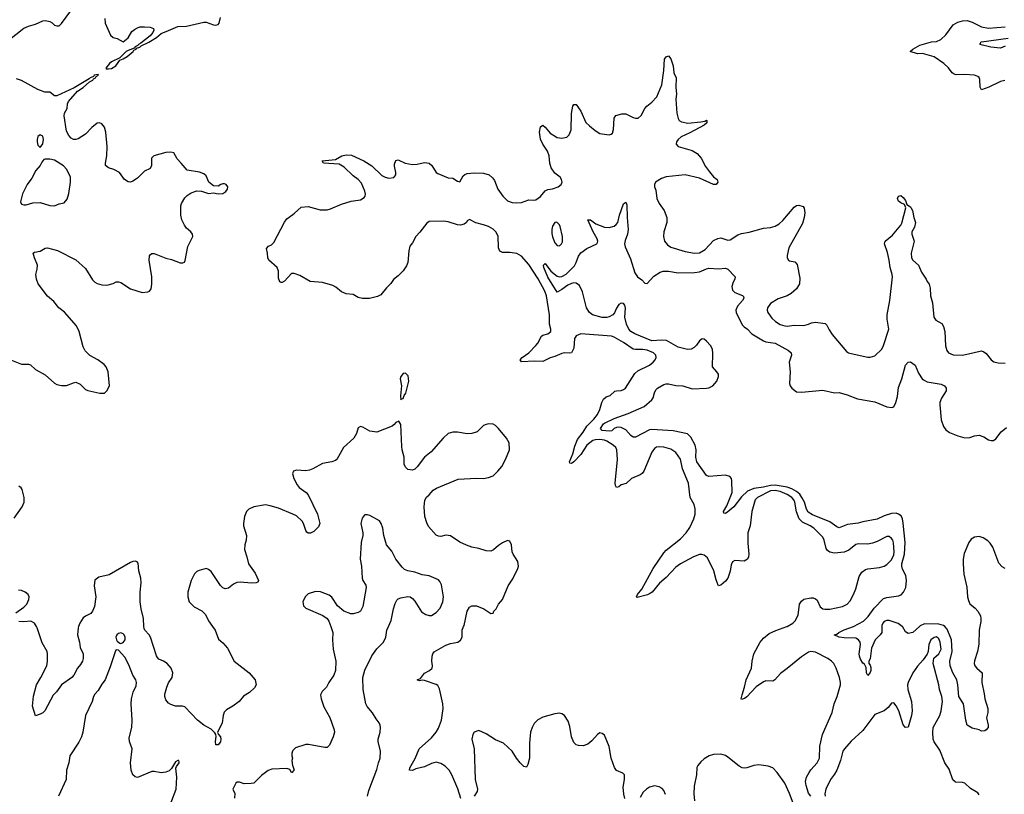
# Model space of a CAD drawing. Header units: inches. Extents: x 2293880 to 2522759, y 823965 to 1006879.
# Tile 168 of 256: x 2327696 to 2336002, y 978586 to 985119. Entities that reach past the tile are written whole.
import ezdxf

# ---------------------------------------------------------------- set-up
doc = ezdxf.new("R2010")
doc.units = ezdxf.units.IN
doc.header["$MEASUREMENT"] = 0
for name, color, linetype in [('C3927', 7, 'Continuous'), ('C3928', 7, 'Continuous'), ('C3937', 7, 'Continuous'), ('C3938', 7, 'Continuous')]:
    doc.layers.add(name, color=color, linetype=linetype)

msp = doc.modelspace()

# ---------------------------------------------------------------- linework, layer by layer
at = {"layer": 'C3927', "color": 5}
for points, elevation in [([(2328192.3, 980000), (2328189.3, 979990.7), (2328182.4, 979930), (2328201.5, 979870), (2328205.2, 979825.2), (2328232.6, 979770), (2328231.3, 979731.3), (2328225.6, 979710), (2328210, 979681.1), (2328183.6, 979650), (2328151.8, 979590), (2328136.5, 979570), (2328050, 979509.7), (2328005.2, 979450), (2327978.3, 979421.7), (2327908.8, 979291.2), (2327890, 979272.3), (2327870, 979260.9), (2327830, 979248), (2327804, 979330), (2327813.1, 979413.1), (2327837.4, 979510), (2327874.8, 979570), (2327923.7, 979670), (2327931.4, 979708.6), (2327930.7, 979770), (2327927.7, 979790), (2327884.3, 979864.3), (2327842.2, 979990), (2327836.6, 980000)], 320), ([(2329323.2, 980000), (2329344.2, 979970), (2329374, 979894), (2329410, 979863.8), (2329450, 979819.3), (2329505.5, 979710), (2329630.8, 979610), (2329681, 979550), (2329691, 979510), (2329675.9, 979484.1), (2329634.2, 979445.8), (2329585.2, 979414.8), (2329546.8, 979370), (2329494, 979330), (2329440.9, 979299.1), (2329421.8, 979278.2), (2329411.7, 979250), (2329405.2, 979190), (2329366, 979106), (2329372.7, 979090), (2329390, 979070.5), (2329393.4, 979050), (2329390, 979029.4), (2329370, 979003.7), (2329350, 979004), (2329346.9, 979030), (2329353.2, 979073.2), (2329349.6, 979090), (2329343.3, 979103.3), (2329310, 979136.2), (2329249.3, 979170), (2329196, 979210), (2329090, 979324), (2329070, 979329.2), (2329010, 979328.7), (2328970, 979342), (2328950, 979355.3), (2328930, 979382), (2328920.7, 979410), (2328921.6, 979430), (2328935.8, 979490), (2328950, 979524.9), (2328982.6, 979570), (2328988.3, 979610), (2328972.4, 979650), (2328939.7, 979690), (2328910, 979709.7), (2328870, 979726.9), (2328859, 979739), (2328850, 979755.1), (2328798.8, 979910), (2328787.4, 979930), (2328750.8, 979970), (2328744.7, 979984.7), (2328743.9, 980000)], 320), ([(2328942.6, 978437.4), (2329015.3, 978630), (2329022, 978730), (2329013.6, 978806.4), (2329019, 978821), (2329042, 978850), (2329040.4, 978860.4), (2329038, 978870), (2329030, 978872), (2329010, 978859), (2328976.3, 978803.7), (2328956.1, 978783.9), (2328930, 978772), (2328890, 978767.6), (2328830, 978778), (2328810, 978776.8), (2328690, 978727.8), (2328670, 978732.3), (2328649.7, 978749.7), (2328635.6, 978790), (2328629.7, 978850), (2328643.5, 978970), (2328622.5, 979030), (2328618.8, 979061.2), (2328641.4, 979150), (2328643.5, 979210), (2328636.4, 979350), (2328640.4, 979390), (2328653.9, 979446.1), (2328678.8, 979501.2), (2328682.4, 979530), (2328675.6, 979550), (2328649.6, 979590), (2328617.7, 979677.7), (2328583.3, 979743.3), (2328530, 979802), (2328510, 979804), (2328503.4, 979796.6), (2328459.6, 979660.4), (2328417.3, 979550), (2328390, 979516), (2328358.8, 979461.2), (2328328.4, 979430), (2328318.4, 979410), (2328308.4, 979370), (2328250.3, 979249.7), (2328228.3, 979110), (2328217.6, 979070), (2328194.9, 979025.1), (2328117.6, 978910), (2328110.3, 978850), (2328091.8, 978790), (2328088.9, 978710), (2328024.4, 978570)], 340), ([(2330000, 978954.3), (2329996, 978950), (2329991, 978930), (2329991.3, 978910), (2329998, 978890), (2329991.3, 978870), (2329998, 978830), (2330000, 978824)], 340), ([(2330000, 978776.9), (2329994, 978770), (2329989.3, 978769.3), (2329974.6, 978794.6), (2329950, 978804), (2329821.6, 978798.4), (2329792.7, 978787.3), (2329735.9, 978744.1), (2329670, 978681.2), (2329650, 978676), (2329590, 978673.2), (2329550, 978688.7), (2329530, 978688.7), (2329519.8, 978680.2), (2329494, 978630), (2329512, 978592), (2329507.1, 978552.9)], 340)]:
    msp.add_lwpolyline(points, dxfattribs=dict(at, elevation=elevation))
at = {"layer": 'C3927', "color": 5, "elevation": 340}
msp.add_lwpolyline([(2328550, 979946.6), (2328530, 979942.7), (2328515.6, 979930), (2328507.9, 979910), (2328511.8, 979890), (2328518.3, 979878.3), (2328541.3, 979861.3), (2328550, 979858), (2328570, 979865.5), (2328584.8, 979890), (2328585, 979910), (2328577.8, 979930), (2328570, 979939.2)], close=True, dxfattribs=at)
at = {"layer": 'C3928', "color": 5}
for points, elevation in [([(2327541.8, 984898.2), (2327730, 985047.2), (2327770, 985065.7), (2327830, 985081.6), (2327890, 985110.5), (2327912.8, 985112.8), (2327950, 985104.9), (2327970, 985093.4), (2327990, 985074), (2328010, 985066.8), (2328030, 985066.8), (2328050, 985086), (2328127.2, 985192.8)], 320), ([(2328414, 985130), (2328416, 985090), (2328462, 984990), (2328484.9, 984970), (2328519.2, 984959.2), (2328570, 984932.7), (2328610, 984966.3), (2328641.7, 985018.3), (2328663.2, 985036.8), (2328690, 985050.8), (2328710, 985058.4), (2328750, 985060.1), (2328796.9, 985056.9), (2328823.7, 985043.7), (2328828.2, 985030), (2328818.6, 985010), (2328797, 984983), (2328718.9, 984921.1), (2328698.5, 984910), (2328696.5, 984903.5), (2328669.2, 984890), (2328660.6, 984879.4), (2328610, 984860.2), (2328595.2, 984850), (2328541.7, 984798.3), (2328470, 984764.2), (2328452.9, 984750), (2328421.3, 984710), (2328425.2, 984705.2), (2328443.7, 984703.7), (2328470, 984706.9), (2328507.3, 984730), (2328541.9, 984778.1), (2328570, 984789.4), (2328602.4, 984810), (2328651.9, 984850), (2328658.2, 984861.8), (2328678.5, 984870), (2328681.8, 984878.2), (2328710, 984888.7), (2328720.4, 984899.6), (2328784.6, 984930), (2328848.9, 984970), (2328890, 985002.1), (2328950, 985028.7), (2329030, 985061.1), (2329103.8, 985063.8), (2329250, 985099.3), (2329270, 985098.4), (2329330, 985074.4), (2329350, 985073), (2329370, 985078.8), (2329379.3, 985090), (2329390, 985138)], 320), ([(2327612.9, 982252.9), (2327710, 982212.4), (2327770, 982212.4), (2327788.1, 982208.1), (2327830.4, 982170), (2327910, 982123.1), (2327990, 982052.2), (2328010, 982043.1), (2328050, 982033.1), (2328090, 982032.9), (2328150, 982057.7), (2328170, 982060.9), (2328204.7, 982044.7), (2328250, 981999.5), (2328270, 981990.3), (2328372.1, 981967.9), (2328411.8, 981968.2), (2328432.1, 981987.9), (2328452.3, 982030), (2328440.9, 982150), (2328426.6, 982190), (2328409.3, 982210), (2328354.5, 982250), (2328288, 982288), (2328247.3, 982327.3), (2328230, 982359.3), (2328197.2, 982490), (2328176.2, 982536.2), (2328072.8, 982652.8), (2328026.4, 982690), (2327982.6, 982742.6), (2327930, 982787.6), (2327851.8, 982890), (2327838.4, 982930), (2327832.7, 982970), (2327844.1, 983015.9), (2327847, 983050), (2327821, 983110), (2327810, 983151.3), (2327821.2, 983158.8), (2327870, 983168), (2327910, 983193), (2327930, 983194.9), (2328013.8, 983173.8), (2328170, 983093), (2328250, 983021.6), (2328310, 982925.5), (2328330, 982906), (2328350, 982894.4), (2328390, 982883.8), (2328430, 982880.5), (2328485.4, 982894.6), (2328510, 982907.3), (2328530, 982907.7), (2328550, 982901.6), (2328630, 982848.8), (2328730, 982818.4), (2328775.6, 982824.4), (2328790, 982830.8), (2328803.7, 982850), (2328811.2, 982888.8), (2328811.9, 982950), (2328787.4, 983090), (2328791.5, 983128.5), (2328800.1, 983139.9), (2328810, 983147.7), (2328830, 983146), (2328930, 983106.7), (2328975.8, 983095.8), (2329050, 983067.3), (2329072.7, 983067.3), (2329085.2, 983074.8), (2329092.3, 983087.7), (2329113, 983207), (2329157.2, 983290), (2329153.2, 983310), (2329140.9, 983330), (2329102, 983362), (2329085.3, 983385.3), (2329065.1, 983430), (2329055.1, 983470), (2329055.1, 983550), (2329060.5, 983570), (2329090, 983617.1), (2329110, 983637.6), (2329142.2, 983657.8), (2329190, 983674.4), (2329230, 983673), (2329290, 983653.4), (2329330, 983658.8), (2329370.9, 983650.9), (2329410, 983654), (2329436, 983670), (2329449.2, 983690), (2329452, 983710), (2329439, 983730), (2329424.9, 983735.1), (2329410, 983736), (2329392, 983730), (2329370, 983714), (2329330, 983717.2), (2329292.7, 983750), (2329270, 983802), (2329250, 983819.3), (2329212.8, 983832.8), (2329109.7, 983849.7), (2329059.5, 983910), (2329024.4, 983944.4), (2328997.5, 983997.5), (2328970, 984002.7), (2328930, 983999.5), (2328826.8, 983970), (2328807.9, 983950), (2328807, 983890), (2328795.4, 983864.6), (2328750, 983840.5), (2328690, 983783.6), (2328650, 983756.2), (2328630, 983749.6), (2328610, 983751.5), (2328580.7, 983770), (2328538, 983830), (2328490, 983856.9), (2328444, 983870), (2328419.5, 983890), (2328418.7, 983910), (2328431.2, 983970), (2328432.6, 984050), (2328423.5, 984170), (2328412.5, 984212.5), (2328390, 984241.2), (2328370, 984249.2), (2328350, 984245.2), (2328304, 984210), (2328250, 984152.3), (2328190, 984115.1), (2328170, 984107.6), (2328150, 984109.6), (2328130, 984120.7), (2328110, 984142), (2328090, 984179), (2328070.9, 984309.1), (2328074.8, 984330), (2328096, 984370), (2328100.5, 984410), (2328108.5, 984430), (2328184, 984516), (2328230, 984548), (2328284.2, 984595.8), (2328311.7, 984610), (2328319.4, 984620.6), (2328336.3, 984630), (2328341.1, 984638.9), (2328361.2, 984650), (2328358.1, 984658.1), (2328324.2, 984650), (2328318.6, 984641.4), (2328291.5, 984630), (2328280.9, 984619.1), (2328156, 984544), (2328010, 984475.7), (2327990, 984476.8), (2327950, 984507.4), (2327908, 984508), (2327850, 984529.8), (2327710, 984606.5), (2327670, 984619.4)], 320), ([(2330000, 982977.6), (2329990, 982977.2), (2329930, 982912.7), (2329910, 982901.2), (2329902, 982902), (2329890, 982908), (2329878.4, 982938.4), (2329878, 982998), (2329867.7, 983027.7), (2329798, 983090), (2329789.4, 983110), (2329787, 983150), (2329778, 983190), (2329794, 983210), (2329819.8, 983220.2), (2329840.7, 983239.3), (2329930, 983410.5), (2329950, 983440.5), (2330000, 983477)], 280), ([(2330000, 981296.4), (2329997.3, 981290), (2330000, 981279.3)], 320), ([(2327650, 980914), (2327718, 981010), (2327732.4, 981050), (2327733.7, 981090), (2327716.4, 981156.4), (2327709.4, 981170), (2327690, 981185.1)], 320), ([(2330000, 980947.5), (2329878, 980998), (2329810, 981018.8), (2329770, 981026.3), (2329670.2, 981009.8), (2329629.3, 980990.7), (2329610.4, 980970), (2329593.7, 980930), (2329583.1, 980870), (2329584.9, 980850), (2329609.1, 980770), (2329606.7, 980730), (2329595.2, 980690), (2329591.6, 980650), (2329613.1, 980590), (2329627.2, 980530), (2329681.6, 980450), (2329711.3, 980390), (2329704.7, 980375.3), (2329690.7, 980369.3), (2329652.1, 980367.9), (2329554.9, 980374.9), (2329527.7, 980372.3), (2329500.5, 980359.5), (2329456.1, 980323.9), (2329430, 980319.6), (2329410, 980328), (2329390, 980347.8), (2329310, 980464.7), (2329290, 980483), (2329268.8, 980491.2), (2329210, 980474.3), (2329190, 980464.7), (2329170, 980445.6), (2329141.5, 980390), (2329115.6, 980290), (2329114.6, 980250), (2329125.3, 980210), (2329167.7, 980167.7), (2329232, 980132), (2329263.2, 980103.2), (2329290, 980047.7), (2329323.2, 980000)], 320), ([(2328743.9, 980000), (2328740.2, 980070), (2328720.3, 980150), (2328713.1, 980210), (2328710.9, 980290), (2328720.3, 980370), (2328717.4, 980410), (2328701.5, 980470), (2328694.1, 980534.1), (2328687, 980547), (2328670, 980551.8), (2328650, 980549.6), (2328630, 980540.5), (2328450, 980437.4), (2328363.7, 980416.3), (2328328.5, 980391.5), (2328325.5, 980345.5), (2328338, 980250), (2328328, 980170), (2328310.4, 980130), (2328296.3, 980110), (2328250, 980089.6), (2328230, 980074), (2328202, 980030), (2328192.3, 980000)], 320), ([(2327664.4, 980115.6), (2327730, 980163.7), (2327755.6, 980190), (2327772.3, 980230), (2327775.1, 980250), (2327766.6, 980270), (2327741.2, 980290), (2327710, 980303.6), (2327686.5, 980306.5)], 320), ([(2327836.6, 980000), (2327819.8, 980030), (2327790, 980045.5), (2327730, 980040.9), (2327690, 980043.9)], 320)]:
    msp.add_lwpolyline(points, dxfattribs=dict(at, elevation=elevation))
at = {"layer": 'C3928', "color": 5, "elevation": 340}
for points in [[(2327870, 984149), (2327850, 984132.7), (2327842, 984110), (2327842, 984090), (2327850, 984062), (2327870, 984042), (2327890, 984072), (2327896.2, 984110), (2327890, 984138)], [(2327910, 983944), (2327899.6, 983940.4), (2327882, 983918), (2327867.3, 983890), (2327833.3, 983846.7), (2327797.2, 983782.8), (2327759.3, 983730), (2327719.1, 983650), (2327702, 983582), (2327710, 983562), (2327730, 983558), (2327750, 983558.8), (2327806.3, 983573.7), (2327870, 983578), (2327950, 983550.6), (2327990, 983548), (2328030, 983564.7), (2328070, 983574.8), (2328095.6, 983604.4), (2328110, 983652), (2328125.4, 983750), (2328125.1, 983790), (2328094.4, 983854.4), (2328065.7, 983885.7), (2327990, 983933.6), (2327950, 983943.7)]]:
    msp.add_lwpolyline(points, close=True, dxfattribs=at)
at = {"layer": 'C3937', "color": 5}
for points, elevation in [([(2330321.1, 980000), (2330338.8, 979950), (2330335.5, 979890), (2330340.7, 979810), (2330364, 979710), (2330361, 979630), (2330346, 979590), (2330302.8, 979530), (2330284, 979490), (2330247.6, 979452.4), (2330234.6, 979425.4), (2330238.4, 979390), (2330263, 979323), (2330312.8, 979232.8), (2330348.8, 979130), (2330350.3, 979110), (2330340.3, 979070), (2330310, 978999), (2330290, 978979.3), (2330270, 978979.5), (2330133.2, 979006.8), (2330110, 979007), (2330022, 978978), (2330000, 978954.3)], 340), ([(2330629.1, 978570.9), (2330641, 978619), (2330710, 978794), (2330722.3, 978850), (2330736.4, 978890), (2330738.3, 978950), (2330720.4, 979030), (2330721, 979050), (2330736.3, 979110), (2330739.6, 979150), (2330738, 979170), (2330729.3, 979190), (2330702.6, 979222.6), (2330672.3, 979272.3), (2330627.6, 979327.6), (2330615.8, 979350), (2330594.3, 979470), (2330590.9, 979570), (2330607.3, 979632.7), (2330667.3, 979752.7), (2330708.4, 979811.6), (2330763.7, 979870), (2330783.7, 979910), (2330792.7, 979970), (2330806.5, 980000)], 340), ([(2331417, 978550), (2331391.5, 978631.5), (2331341.6, 978750), (2331318.7, 978790), (2331284.4, 978824.4), (2331250, 978846), (2331210, 978855.8), (2331170, 978846.6), (2331110, 978818.9), (2331038, 978802), (2331010, 978787.6), (2330984, 978790), (2330987, 978810), (2331031.3, 978888.7), (2331065.1, 978970), (2331170, 979063.1), (2331210.5, 979109.5), (2331230, 979142.4), (2331254, 979210), (2331267.8, 979310), (2331266.6, 979350), (2331236.2, 979476.2), (2331223, 979503), (2331210, 979513.3), (2331110, 979546.6), (2331090, 979549.2), (2331070, 979544), (2331049, 979550), (2331076.4, 979563.6), (2331111.7, 979608.3), (2331153.2, 979630), (2331175.1, 979650), (2331179.5, 979670), (2331172, 979710), (2331176.2, 979750), (2331180.9, 979770), (2331191.5, 979788.5), (2331290, 979843.1), (2331330, 979858), (2331391.3, 979868.7), (2331414.1, 979885.9), (2331427.6, 979910), (2331427.3, 979970), (2331440.6, 980000)], 320), ([(2334370, 978570.5), (2334350, 978596.8), (2334330, 978659.7), (2334325.8, 978694.2), (2334333.3, 978730), (2334354.7, 978770), (2334368.9, 978791.1), (2334424.1, 978850), (2334443.8, 978890), (2334446.8, 978993.2), (2334468.6, 979091.4), (2334550, 979276.3), (2334567.7, 979350), (2334592.9, 979410), (2334621.3, 979510), (2334621.3, 979530), (2334611.3, 979570), (2334585.1, 979650), (2334563.5, 979690), (2334544.2, 979710), (2334513.6, 979730), (2334410, 979784.2), (2334370, 979790.9), (2334350, 979784.8), (2334290, 979746), (2334170, 979646), (2334113.9, 979606.1), (2334067.3, 979550), (2334050, 979540.5), (2333990, 979542.4), (2333970, 979534.8), (2333908.9, 979491.1), (2333830, 979406.6), (2333810, 979393.3), (2333785.4, 979385.4), (2333782.7, 979390), (2333790, 979426), (2333811.8, 979490), (2333823.9, 979550), (2333869.6, 979650), (2333875.1, 979710), (2333889.7, 979770), (2333942.3, 979870), (2333970, 979903.7), (2334018.8, 979941.2), (2334073.6, 979966.4), (2334167.8, 980000)], 280), ([(2334968.5, 980000), (2334967.6, 979950), (2334955.3, 979930), (2334913.1, 979890), (2334882, 979818), (2334870, 979728.7), (2334858.8, 979710), (2334858.8, 979690), (2334870, 979676), (2334875.4, 979655.4), (2334876, 979630), (2334870, 979613.2), (2334850, 979589.2), (2334840.9, 979610), (2334835.5, 979655.5), (2334822.7, 979682.7), (2334810, 979693.2), (2334790, 979726), (2334781.1, 979750), (2334779.1, 979770), (2334789.8, 979850), (2334785.1, 979870), (2334771.2, 979890), (2334750, 979901.4), (2334650, 979904.4), (2334608.7, 979910), (2334566, 979930), (2334590, 979937.3), (2334605.2, 979950), (2334650, 979972.1), (2334729.4, 980000)], 260), ([(2335285.6, 980000), (2335230, 979949.6), (2335190, 979942), (2335170, 979957.2), (2335142.2, 980000)], 260), ([(2335795, 980000), (2335789.1, 979970), (2335787.2, 979852.8), (2335776.9, 979790), (2335750.4, 979710.4), (2335748.8, 979690), (2335754.9, 979670), (2335769.1, 979649.1), (2335814, 979610), (2335813.7, 979530), (2335833.5, 979433.5), (2335837.4, 979390), (2335863, 979310), (2335863.5, 979276.5), (2335851, 979230), (2335866.8, 979170), (2335866, 979150), (2335850, 979128.7), (2335838, 979122), (2335810, 979119), (2335789.1, 979129.1), (2335730, 979142.7), (2335689.7, 979170), (2335676.9, 979210), (2335658, 979350), (2335618.1, 979410), (2335609.3, 979510), (2335601.2, 979550), (2335567, 979610), (2335544.4, 979670), (2335541.3, 979710), (2335562.8, 979790), (2335555.6, 979890), (2335519.5, 979979.5), (2335500.4, 980000)], 260), ([(2335790, 978580.7), (2335778.1, 978598.1), (2335716.1, 978636.1), (2335670, 978679), (2335650, 978685.4), (2335590, 978688.2), (2335568, 978708), (2335536.9, 978796.9), (2335500.3, 978850), (2335457.3, 978957.3), (2335410, 979027.6), (2335402, 979050), (2335398.7, 979110), (2335402.7, 979150), (2335458.8, 979250), (2335469.1, 979290), (2335480.2, 979370), (2335476.2, 979410), (2335455.4, 979470), (2335448.9, 979510), (2335402, 979690), (2335406.7, 979733.3), (2335450.4, 979769.5), (2335468.2, 979810), (2335462, 979870), (2335450, 979897.7), (2335430, 979912.7), (2335410, 979909.8), (2335383.1, 979890), (2335366.3, 979850), (2335359.5, 979790), (2335351.8, 979768.2), (2335318.6, 979721.4), (2335270, 979667.8), (2335230, 979611.1), (2335190.8, 979530), (2335186.6, 979510), (2335189, 979469), (2335219.3, 979370), (2335225.5, 979290), (2335219, 979250), (2335190, 979153.2), (2335170, 979149.3), (2335150, 979172.7), (2335112.3, 979290), (2335090, 979332), (2335070, 979357.2), (2335050, 979354), (2335022.5, 979317.5), (2334990, 979289.6), (2334910, 979257.6), (2334810, 979123.6), (2334710, 979034), (2334652.7, 978970), (2334640.2, 978950), (2334619.3, 978870), (2334590, 978789.6), (2334570, 978755.1), (2334534.7, 978710), (2334496.2, 978630), (2334489.1, 978590), (2334490.2, 978570)], 280), ([(2332799.8, 978550), (2332792.3, 978587.7), (2332786.7, 978646.7), (2332798.3, 978710), (2332797, 978750), (2332783.6, 978763.6), (2332730, 978787), (2332712.7, 978812.7), (2332684.8, 978890), (2332668, 978990), (2332630, 979084), (2332610, 979099), (2332590, 979104), (2332570, 979089.3), (2332523, 979037), (2332490, 979007.8), (2332450, 978995.1), (2332410, 978996.9), (2332390, 979004.2), (2332370, 979022), (2332350, 979069.2), (2332337.8, 979157.8), (2332322.8, 979202.8), (2332292.8, 979250), (2332270, 979264.4), (2332250, 979269.7), (2332210, 979264.2), (2332110, 979235.8), (2332067.1, 979212.9), (2332036.3, 979183.7), (2332018.3, 979150), (2332006, 979110), (2331996.4, 979016.4), (2331997.3, 978890), (2331984, 978836), (2331970, 978815.3), (2331950, 978821.2), (2331917.2, 978850), (2331886, 978890), (2331849.6, 978949.6), (2331778, 979018), (2331710, 979045.1), (2331630, 979097), (2331570, 979123.7), (2331530, 979109.2), (2331518, 979090), (2331510.4, 979050), (2331529.1, 978969.1), (2331537.4, 978710), (2331559.1, 978630), (2331554.8, 978610), (2331529.1, 978570.9)], 320), ([(2334221.4, 978510), (2334190, 978593.5), (2334150, 978679.7), (2334086, 978770), (2334050, 978807.8), (2334010, 978823), (2333930, 978835.1), (2333890, 978829.7), (2333830.2, 978809.8), (2333810, 978806.6), (2333790, 978809.8), (2333764.2, 978824.2), (2333670, 978900.4), (2333650, 978911.9), (2333610, 978924.1), (2333550, 978921.2), (2333513.4, 978910), (2333470, 978885.4), (2333440.8, 978859.2), (2333417, 978830), (2333409.2, 978810.8), (2333406.5, 978750), (2333384.8, 978655.2), (2333382, 978590), (2333387.6, 978530)], 320), ([(2330000, 978824), (2330011.3, 978790), (2330000, 978776.9)], 340), ([(2333143.4, 978583.4), (2333130, 978616.9), (2333114.9, 978634.9), (2333090, 978649.7), (2333050, 978656.9), (2333010, 978646.9), (2332982.4, 978630), (2332956.5, 978603.5), (2332930, 978558.9)], 320)]:
    msp.add_lwpolyline(points, dxfattribs=dict(at, elevation=elevation))
at = {"layer": 'C3938', "color": 5}
for points, elevation in [([(2336005.4, 984605.4), (2335970, 984598.5), (2335870.5, 984550), (2335810, 984527.6), (2335799.7, 984550), (2335795.9, 984615.9), (2335790.8, 984630.8), (2335779.8, 984639.8), (2335750, 984650.8), (2335670, 984657.3), (2335595.3, 984655.3), (2335580, 984660), (2335562.9, 984670), (2335530, 984712.3), (2335492.3, 984750), (2335410, 984805.7), (2335312.7, 984832.7), (2335270, 984832.3), (2335208, 984850), (2335231.2, 984870), (2335290, 984904.5), (2335387, 984933), (2335430, 984936.5), (2335467.9, 984952.1), (2335509.3, 984990.7), (2335570, 985075.6), (2335610, 985099.1), (2335650, 985108.9), (2335690, 985111.4), (2335730, 985098.2), (2335810, 985058.5), (2335870, 985046.4), (2336010, 985057.7)], 280), ([(2336010, 984894.8), (2335970, 984879.3), (2335888.1, 984888.1), (2335795.3, 984910), (2335802, 984918), (2335803.6, 984930), (2335810, 984932.7), (2336035.3, 984964.7)], 260), ([(2330000, 983477), (2330013.3, 983486.7), (2330070, 983537.6), (2330130, 983542.3), (2330230, 983514.7), (2330290, 983515.5), (2330317.5, 983522.5), (2330410, 983564), (2330492.1, 983587.9), (2330570, 983600.8), (2330601.4, 983618.6), (2330609.7, 983630), (2330612.6, 983647.4), (2330607.3, 983672.7), (2330579, 983739), (2330552.6, 983772.6), (2330510, 983803.2), (2330434.1, 983874.1), (2330390, 983900.5), (2330258, 983910), (2330248.7, 983930), (2330360.1, 983939.9), (2330414, 983970), (2330450, 983979.5), (2330495.6, 983975.6), (2330599.1, 983930), (2330666.6, 983886.6), (2330750, 983805.3), (2330778.8, 983790), (2330810, 983782), (2330851.1, 983788.9), (2330869.4, 983810), (2330869.6, 983830), (2330857, 983883), (2330858, 983902), (2330870, 983931), (2330890, 983936), (2330948, 983908), (2331010, 983898.7), (2331050, 983900.3), (2331110, 983914.9), (2331150.2, 983910.2), (2331173.4, 983890), (2331210, 983831), (2331222, 983822), (2331310, 983786.7), (2331350, 983783.2), (2331390, 983757), (2331410, 983750.4), (2331438.1, 983801.9), (2331450, 983814.2), (2331470, 983823.2), (2331528.7, 983828.7), (2331610, 983825.8), (2331656.4, 983810), (2331685.6, 983785.6), (2331702, 983762), (2331729, 983689), (2331771.6, 983630), (2331811.8, 983591.8), (2331850, 983576.9), (2331890, 983573.1), (2331930, 983577.6), (2331990, 983600.7), (2332030, 983596.3), (2332050, 983599.1), (2332090, 983627.7), (2332130, 983674.9), (2332150, 983686.4), (2332190, 983692.7), (2332237.2, 983710), (2332262.9, 983730), (2332271.1, 983750), (2332267.3, 983770), (2332254.5, 983790), (2332210, 983825.1), (2332179.2, 983870), (2332167.8, 983910), (2332161.2, 983970), (2332149.2, 984009.2), (2332108.6, 984070), (2332089.7, 984110.3), (2332081.1, 984170), (2332090, 984216), (2332110, 984230.8), (2332130, 984214), (2332170, 984163.1), (2332230, 984126), (2332270, 984120.3), (2332311.1, 984128.9), (2332330, 984147.3), (2332346.9, 984190), (2332350.9, 984329.1), (2332361.3, 984390), (2332370, 984404.9), (2332390, 984404.9), (2332430, 984348), (2332472.4, 984252.4), (2332502.9, 984222.9), (2332550, 984184.4), (2332590, 984160.4), (2332670, 984147.3), (2332687, 984153), (2332696.6, 984163.4), (2332706.6, 984193.4), (2332711.6, 984288.4), (2332726, 984310), (2332775.9, 984324.1), (2332810, 984323.8), (2332870, 984295.3), (2332890, 984288.4), (2332912.7, 984287.3), (2332938.4, 984310), (2332970, 984370.5), (2332987.3, 984390), (2333030, 984423.1), (2333071.4, 984468.6), (2333114.1, 984570), (2333129, 984690), (2333134.9, 984785.1), (2333150, 984806), (2333170, 984814.8), (2333188.4, 984788.4), (2333208.9, 984730), (2333213.4, 984670), (2333232.7, 984630), (2333232.4, 984550), (2333237.6, 984490), (2333232.3, 984447.7), (2333240.3, 984330), (2333250, 984284.9), (2333260.4, 984270), (2333278.6, 984258.6), (2333332.6, 984247.4), (2333442.2, 984257.8), (2333476.2, 984263.8), (2333490, 984273), (2333494, 984270), (2333491.6, 984250), (2333470.3, 984230), (2333350, 984163.7), (2333274.9, 984130), (2333251.8, 984110), (2333238, 984090), (2333232.7, 984070), (2333250.8, 984050), (2333370, 984015.8), (2333410, 983990.3), (2333444.6, 983950), (2333482, 983882), (2333515.1, 983835.1), (2333550, 983794), (2333581, 983770), (2333586.8, 983750), (2333571.3, 983730), (2333550, 983729.6), (2333430, 983782), (2333310, 983809.6), (2333150, 983795.1), (2333110, 983780.7), (2333061, 983750), (2333050.7, 983730), (2333050.7, 983710), (2333061.1, 983681.1), (2333070.5, 983610), (2333090.4, 983570), (2333131.5, 983510), (2333154.2, 983450), (2333155.6, 983410), (2333130.3, 983330), (2333126.7, 983290), (2333135.8, 983250), (2333159.7, 983219.7), (2333190, 983200.2), (2333310, 983163.5), (2333390, 983150.1), (2333430, 983152.6), (2333479, 983181), (2333550, 983256.5), (2333585.2, 983274.8), (2333610, 983278), (2333670, 983258.7), (2333690, 983262), (2333755.2, 983304.8), (2333783.8, 983316.2), (2333850, 983326.6), (2333970, 983361.5), (2334030, 983367.5), (2334070, 983378.8), (2334102.3, 983397.7), (2334133.4, 983426.6), (2334230, 983538), (2334250, 983550.7), (2334270, 983554.8), (2334304, 983544), (2334314, 983530), (2334319.3, 983490), (2334314.4, 983450), (2334299, 983401), (2334185.1, 983194.9), (2334170.4, 983130), (2334170.7, 983110), (2334182.8, 983090), (2334190, 983084.9), (2334235.6, 983075.6), (2334254.7, 983054.7), (2334278.5, 982938.6), (2334274.3, 982890), (2334248.8, 982850), (2334203.7, 982810), (2334170, 982789.8), (2334094.7, 982765.3), (2334030, 982724.2), (2334003.7, 982690), (2334000.3, 982670), (2334008.5, 982650), (2334041.5, 982601.5), (2334072.7, 982572.7), (2334110, 982549.1), (2334150, 982536.1), (2334170, 982534.9), (2334230, 982544), (2334310, 982539.5), (2334349, 982550), (2334376.4, 982563.6), (2334410, 982568.9), (2334490, 982557.6), (2334503.7, 982543.7), (2334523.5, 982503.5), (2334550, 982463.8), (2334670, 982320.5), (2334689, 982309), (2334710, 982303.1), (2334850, 982272.4), (2334870, 982272.7), (2334910, 982284.9), (2334970, 982339.1), (2334984, 982370), (2335027.6, 982510), (2335013.6, 982593.6), (2335012.7, 982630), (2335036.5, 982750), (2335059.2, 982950), (2335057.3, 982970), (2335038, 983030), (2335031.1, 983090), (2335016.8, 983156.8), (2334991.6, 983230), (2334998, 983250), (2335059.4, 983300.6), (2335130, 983386), (2335136.6, 983403.4), (2335172.7, 983532.7), (2335159.7, 983559.7), (2335130, 983574), (2335110, 983589.6), (2335100.5, 983610), (2335108.3, 983631.7), (2335130, 983635.3), (2335150, 983620.5), (2335170, 983593.4), (2335181.1, 983561.1), (2335210, 983540.5), (2335217.6, 983530), (2335227, 983510), (2335238.4, 983450), (2335253, 983410), (2335243.7, 983370), (2335223.1, 983330), (2335223, 983310), (2335241.6, 983250), (2335216, 983150), (2335220.3, 983110), (2335230.4, 983090), (2335277.6, 983050), (2335303.7, 982990), (2335342.4, 982930), (2335350.4, 982910), (2335369, 982889), (2335375.9, 982855.9), (2335378.5, 982790), (2335395.2, 982730), (2335408.9, 982608.9), (2335425.5, 982585.5), (2335475.6, 982555.6), (2335490, 982531), (2335501.1, 982490), (2335507.1, 982367.1), (2335516.4, 982330), (2335530, 982310.6), (2335570, 982293.1), (2335650, 982290.2), (2335810, 982326.8), (2335830, 982318.8), (2335850, 982302.8), (2335890, 982250.8), (2335912.7, 982232.7), (2335950, 982225.5), (2336010, 982223)], 280), ([(2334729.4, 980000), (2334730, 980000.2), (2334814.8, 980045.2), (2334854.4, 980085.6), (2334903, 980157), (2334983.9, 980236.1), (2335010, 980246.2), (2335110, 980260.5), (2335131.4, 980268.6), (2335152.9, 980290), (2335171.4, 980330), (2335176.7, 980390), (2335171.4, 980430), (2335144.4, 980484.4), (2335138, 980510), (2335139, 980530), (2335161, 980610), (2335164.6, 980710), (2335150, 980873.2), (2335144.3, 980910), (2335133.3, 980933.3), (2335110, 980949.8), (2335090, 980955.9), (2335050, 980954.6), (2334990, 980935), (2334930, 980907.1), (2334810, 980884.1), (2334768.7, 980871.4), (2334679.4, 980860.6), (2334610, 980832.4), (2334590, 980840.4), (2334530, 980883.4), (2334383.1, 980943.1), (2334346.7, 980966.7), (2334332.2, 980990), (2334315.3, 981050), (2334294.6, 981090), (2334276.2, 981116.2), (2334250, 981139.9), (2334210, 981162.4), (2334170, 981176.7), (2334070, 981193.5), (2334030, 981190.5), (2333970, 981175.7), (2333890, 981166.2), (2333836.2, 981143.8), (2333784.3, 981095.7), (2333719.5, 981010), (2333670, 980967.1), (2333650, 980954.5), (2333636.4, 980956.4), (2333634.5, 980970), (2333662.5, 981017.5), (2333706, 981130), (2333704.1, 981230), (2333699.8, 981250), (2333685.7, 981265.7), (2333650, 981276.8), (2333510, 981266.9), (2333490, 981274.3), (2333407.3, 981390), (2333400.2, 981430), (2333403.1, 981490), (2333394.6, 981530), (2333356.8, 981596.8), (2333330, 981625.1), (2333210, 981650.6), (2333030, 981662.5), (2333010, 981658.9), (2332890, 981598.5), (2332870, 981597.6), (2332851, 981611), (2332810, 981659.7), (2332770, 981680.5), (2332750, 981682.6), (2332730, 981678.3), (2332710.2, 981669.8), (2332690, 981652), (2332672.6, 981647.4), (2332610, 981655.1), (2332597, 981670), (2332621, 981710), (2332630, 981716.5), (2332710, 981756.5), (2332830, 981797.7), (2332963.3, 981856.7), (2333030, 981913.4), (2333040.5, 981930), (2333050, 981971), (2333063, 981997), (2333076.2, 982010), (2333130, 982042), (2333150, 982048.7), (2333170, 982048.8), (2333230, 982034.9), (2333290, 982031.6), (2333370, 982004.4), (2333490, 982011.2), (2333510, 982014.7), (2333542.4, 982030), (2333577.7, 982070), (2333592.3, 982110), (2333589.7, 982130), (2333578, 982150), (2333539.1, 982190), (2333544.5, 982304.5), (2333539.3, 982339.3), (2333523.7, 982370), (2333490, 982408.2), (2333470, 982423.5), (2333452.9, 982427.1), (2333430, 982411), (2333405.9, 982374.1), (2333386.3, 982353.7), (2333360.2, 982339.8), (2333330, 982337.3), (2333250, 982358.4), (2333153, 982413), (2333110, 982417.5), (2333030, 982410.4), (2332884.8, 982470), (2332852.2, 982490), (2332834, 982510), (2332815.2, 982550), (2332802.3, 982610), (2332805.4, 982685.4), (2332800.7, 982710), (2332790, 982726), (2332770, 982729.4), (2332750, 982716.2), (2332730, 982686), (2332713.4, 982646.6), (2332699.5, 982630), (2332670, 982612.3), (2332650, 982607.1), (2332610, 982607.5), (2332528.8, 982628.8), (2332503.5, 982650), (2332477.7, 982690), (2332442.7, 982822.7), (2332417.3, 982877.3), (2332390, 982896.2), (2332370, 982898.7), (2332350, 982894), (2332320, 982880), (2332270, 982843.2), (2332230, 982822), (2332150, 982946.9), (2332116.9, 983030), (2332116, 983050), (2332130, 983064), (2332177.5, 982997.5), (2332230, 982956.1), (2332250, 982951.4), (2332270, 982953.8), (2332306.6, 982973.4), (2332376.2, 983043.8), (2332390.9, 983070), (2332410, 983123.8), (2332430, 983151.8), (2332479.5, 983190), (2332563.7, 983230), (2332570, 983241), (2332573, 983250), (2332568.2, 983270), (2332533, 983330), (2332489.5, 983430.5), (2332510, 983430.4), (2332557.4, 983397.4), (2332630, 983370.2), (2332670, 983367.7), (2332710, 983379), (2332728.2, 983391.8), (2332741, 983410), (2332755.4, 983470), (2332790, 983566), (2332810, 983581), (2332816.7, 983556.7), (2332819.5, 983450), (2332828.4, 983350), (2332822.6, 983310), (2332802.7, 983257.3), (2332799.1, 983230), (2332804.6, 983204.6), (2332850, 983102), (2332885.3, 982985.3), (2332907, 982950), (2332944.9, 982924.9), (2332970, 982897.3), (2332990, 982894.8), (2333044.2, 982955.8), (2333099.5, 982990), (2333123, 982997), (2333170, 982999.1), (2333250, 982984.9), (2333390, 982988.1), (2333430, 982992.9), (2333490, 983018.4), (2333510, 983022.2), (2333590, 983017.7), (2333650, 983023), (2333670, 983014.8), (2333730.4, 982950), (2333727.7, 982930), (2333714.7, 982905.3), (2333704, 982870), (2333710, 982839.1), (2333730, 982818.9), (2333794.2, 982794.2), (2333803.1, 982783.1), (2333804.6, 982770), (2333792.6, 982750), (2333750, 982704.2), (2333736.1, 982670), (2333739.1, 982650), (2333790, 982546.4), (2333807.6, 982527.6), (2333834.6, 982510), (2333871.7, 982470), (2333969.5, 982409.5), (2333990, 982402), (2334070.5, 982390), (2334182.8, 982330), (2334204.9, 982310), (2334208, 982290), (2334187, 982230), (2334196.5, 982150), (2334190.3, 982050.3), (2334196.4, 982030), (2334210, 982010.6), (2334250, 981981.3), (2334290, 981977), (2334470, 981994), (2334570, 981970.7), (2334610, 981974), (2334675.9, 981955.9), (2334762.5, 981922.5), (2334910, 981895.5), (2335010, 981854.9), (2335052.3, 981847.7), (2335070, 981854.8), (2335088.3, 981891.7), (2335100.1, 981939.9), (2335110, 982016), (2335138, 982090), (2335170, 982204.7), (2335190, 982230.6), (2335210, 982233), (2335250, 982204.7), (2335278.5, 982138.6), (2335310, 982090.6), (2335321.2, 982081.2), (2335350, 982065.3), (2335470, 982046), (2335498.8, 982030), (2335512.4, 982012.4), (2335513, 981990), (2335472.2, 981927.8), (2335459.3, 981890), (2335457.6, 981870), (2335470, 981744.7), (2335488.9, 981688.9), (2335510, 981658.8), (2335538.5, 981638.5), (2335610, 981610.7), (2335670, 981593.4), (2335710, 981594.4), (2335750, 981608.2), (2335790, 981615.5), (2335830, 981600.4), (2335870, 981575.8), (2335890, 981570.4), (2335910, 981570.4), (2335930, 981583), (2335976.8, 981643.2), (2336021, 981679)], 260), ([(2334167.8, 980000), (2334170, 980000.8), (2334218, 980030), (2334238, 980050), (2334263, 980097), (2334274.2, 980190), (2334290, 980215.8), (2334310, 980231.5), (2334370, 980243.2), (2334390, 980243.6), (2334410, 980235.8), (2334422.2, 980222.2), (2334450, 980167.7), (2334470, 980150.4), (2334487.2, 980147.2), (2334530, 980147.4), (2334638, 980170), (2334677.2, 980190), (2334702.3, 980217.7), (2334730, 980270.7), (2334750, 980318.8), (2334777.4, 980422.6), (2334800.7, 980459.3), (2334830, 980482.6), (2334850, 980488.9), (2334950, 980498.9), (2334990, 980510.2), (2335010, 980522.7), (2335050, 980563.9), (2335070, 980604.4), (2335073.1, 980630), (2335068, 980708), (2335060.4, 980730), (2335050, 980744.7), (2335030, 980759.7), (2335010, 980759.8), (2334930, 980717.3), (2334890, 980705.1), (2334850, 980696.9), (2334770, 980698.5), (2334750, 980693.7), (2334690, 980644.8), (2334652.6, 980627.4), (2334570, 980621), (2334530, 980627.9), (2334510, 980641.1), (2334498.6, 980658.6), (2334483.1, 980730), (2334470, 980754.8), (2334394, 980830), (2334363.5, 980850), (2334300.2, 980880.2), (2334271.2, 980910), (2334250, 980969.6), (2334234.6, 981050), (2334226.5, 981070), (2334210, 981089.9), (2334170, 981114.4), (2334110, 981138.6), (2334070, 981148), (2334030, 981144.1), (2333921.3, 981090), (2333901.7, 981070), (2333894.6, 981050), (2333873.5, 980970), (2333858.9, 980850), (2333837.6, 980790), (2333837.2, 980702.8), (2333845.7, 980610), (2333844.9, 980590), (2333836.4, 980570), (2333807.2, 980552.8), (2333730, 980558.9), (2333710, 980547.3), (2333697.4, 980522.6), (2333688.9, 980468.9), (2333670.1, 980409.9), (2333650, 980383.5), (2333610, 980349.3), (2333590, 980344), (2333587, 980350), (2333570, 980394), (2333551.3, 980470), (2333499.3, 980579.3), (2333470, 980604.2), (2333450, 980609.8), (2333430, 980607.9), (2333381.1, 980590), (2333270, 980529.8), (2333230, 980502.7), (2333150, 980415.8), (2333093.1, 980366.9), (2333030.4, 980290), (2333018.6, 980281.4), (2332991.3, 980268.7), (2332904.9, 980244.9), (2332899.3, 980250), (2332908.4, 980270), (2332945.3, 980314.7), (2333041.2, 980490), (2333130, 980622.4), (2333150, 980646.2), (2333270, 980740.7), (2333318.9, 980790), (2333350, 980834.9), (2333383.2, 980910), (2333393.4, 980950), (2333394.6, 980994.6), (2333384.8, 981030), (2333353.1, 981090), (2333337.4, 981210), (2333287.3, 981330), (2333270, 981413.3), (2333230, 981467.4), (2333190, 981497.2), (2333130, 981513.3), (2333090, 981516.1), (2333067.1, 981512.9), (2333050, 981503.5), (2333028, 981472), (2332961.3, 981310), (2332948, 981292), (2332930, 981279.3), (2332855.8, 981250), (2332812.9, 981207.1), (2332770, 981197.2), (2332750, 981180.5), (2332730, 981173.6), (2332720.9, 981190), (2332720.3, 981210), (2332739.9, 981410), (2332734.8, 981490), (2332723.6, 981510), (2332702.8, 981530), (2332650, 981563.9), (2332630, 981572.8), (2332590, 981579), (2332550, 981575.7), (2332530, 981569.2), (2332479.1, 981530), (2332430, 981453), (2332370, 981389.5), (2332350, 981376), (2332338, 981378), (2332333.2, 981390), (2332362.2, 981457.8), (2332378.2, 981521.8), (2332400.9, 981579.1), (2332450, 981639.2), (2332481.6, 981690), (2332538.9, 981750), (2332569.9, 981790), (2332589.9, 981830), (2332608.2, 981891.8), (2332621.3, 981918.7), (2332642.8, 981937.2), (2332677, 981950), (2332715.2, 981984.8), (2332730, 981990.2), (2332770, 981992.9), (2332790, 981998.9), (2332805.6, 982010), (2332885, 982135), (2332910, 982156.2), (2333010, 982204.9), (2333040.5, 982230), (2333056.9, 982250), (2333064, 982270), (2333061.1, 982290), (2333041.6, 982310), (2332989.2, 982330.8), (2332950, 982338.4), (2332890, 982337.3), (2332870, 982341.1), (2332790, 982395.4), (2332710, 982442.7), (2332689.6, 982449.6), (2332430.4, 982469.6), (2332390, 982453.6), (2332380.6, 982439.4), (2332376.4, 982430), (2332371.8, 982350), (2332350, 982309.6), (2332330, 982306), (2332290, 982309.7), (2332270, 982305.1), (2332210, 982278.3), (2332170, 982266.3), (2332110, 982236.3), (2332038, 982238), (2331930, 982232.7), (2331918.4, 982250), (2331934, 982270), (2331990, 982310.2), (2332050.9, 982370), (2332067.7, 982390), (2332097.6, 982450), (2332110, 982459.5), (2332150, 982468.3), (2332176.8, 982490), (2332177.3, 982510), (2332165, 982550), (2332164.5, 982630), (2332139.7, 982790), (2332126.7, 982830), (2332070, 982932.2), (2331990, 983053.1), (2331930, 983124), (2331890, 983148.4), (2331830, 983156.9), (2331770, 983156.9), (2331747.2, 983167.2), (2331735.8, 983195.8), (2331732, 983292), (2331711.5, 983330), (2331690, 983351.2), (2331650, 983374.8), (2331609.2, 983390), (2331544.5, 983404.5), (2331490, 983433), (2331470, 983422), (2331464, 983410), (2331446.4, 983393.6), (2331413.3, 983386.7), (2331388, 983388), (2331310, 983413.4), (2331270, 983420.9), (2331150, 983416.8), (2331130, 983402.3), (2331072.9, 983327.1), (2331038.3, 983290), (2331010, 983238), (2330988.2, 983210), (2330978.4, 983170), (2330970.3, 983070), (2330957.7, 983042.3), (2330930, 983001.2), (2330890, 982959), (2330850, 982929), (2330826.2, 982893.8), (2330790, 982858), (2330741.6, 982798.4), (2330714.9, 982785.1), (2330647.4, 982767.4), (2330587.3, 982767.3), (2330550, 982776.9), (2330510, 982800.5), (2330450, 982807), (2330410, 982824.8), (2330362.8, 982862.8), (2330336.3, 982876.3), (2330250, 982902.4), (2330145.6, 982910), (2330060.3, 982960.3), (2330010, 982978), (2330000, 982977.6)], 280), ([(2331440.6, 980000), (2331445.1, 980010), (2331469.7, 980130), (2331490, 980164), (2331510, 980174.8), (2331550, 980175.5), (2331610.4, 980150.4), (2331670, 980112), (2331690, 980114), (2331695.3, 980130), (2331716, 980150), (2331735.1, 980190), (2331769.7, 980230.3), (2331815.6, 980344.4), (2331856.2, 980403.8), (2331898.4, 980490), (2331902.9, 980510), (2331899.5, 980550), (2331858.4, 980610), (2331851.8, 980630), (2331846, 980690), (2331830, 980722), (2331810, 980725.2), (2331770, 980706.6), (2331735.8, 980684.2), (2331693.1, 980646.9), (2331670, 980636.9), (2331630, 980639.7), (2331570, 980658.8), (2331510, 980671.6), (2331466.5, 980686.5), (2331410, 980713.6), (2331330, 980766), (2331290, 980771.2), (2331250, 980760.7), (2331230, 980762), (2331210, 980772), (2331145.4, 980845.4), (2331130, 980876), (2331112.4, 980930), (2331108.3, 981010), (2331113.6, 981066.4), (2331127.6, 981092.4), (2331150, 981110.8), (2331183.7, 981150), (2331211.1, 981168.9), (2331395.2, 981244.8), (2331550, 981252), (2331610, 981250.3), (2331650, 981257.6), (2331690, 981273), (2331730, 981310.6), (2331762, 981350), (2331795.1, 981410), (2331829.3, 981490), (2331826, 981550), (2331802, 981590), (2331734, 981670), (2331710, 981697), (2331690, 981707.6), (2331650, 981709.6), (2331630, 981704.2), (2331610, 981695.1), (2331556.5, 981643.5), (2331511.5, 981628.5), (2331470, 981625.3), (2331390, 981639.8), (2331350, 981641.6), (2331311.8, 981628.2), (2331267.7, 981590), (2331166.6, 981473.4), (2331111.9, 981428.1), (2331050, 981349.2), (2331030, 981329), (2331010, 981319), (2330970, 981324), (2330950, 981344), (2330940.5, 981370), (2330938.3, 981430), (2330921.7, 981490), (2330918.9, 981518.9), (2330910, 981706), (2330894, 981734), (2330870, 981722), (2330856.3, 981703.7), (2330838, 981690), (2330710, 981640.9), (2330650, 981649.5), (2330590, 981682.7), (2330570, 981689), (2330550, 981678), (2330536.3, 981630), (2330514, 981590), (2330428.5, 981511.5), (2330370.3, 981409.7), (2330358.9, 981401.1), (2330330, 981389.6), (2330250, 981376.4), (2330170, 981330.9), (2330139.6, 981320.4), (2330110, 981315.5), (2330030, 981319.6), (2330006.8, 981310), (2330001.1, 981298.9), (2330000, 981296.4)], 320), ([(2330000, 981279.3), (2330007.3, 981250), (2330035.6, 981195.6), (2330054.7, 981174.7), (2330113, 981130), (2330130, 981110.6), (2330208.8, 980950), (2330228.4, 980870), (2330217.7, 980842.3), (2330177.3, 980802.7), (2330150, 980789.4), (2330130, 980789.3), (2330118, 980798), (2330109.6, 980809.6), (2330091.1, 980870), (2330079.2, 980890), (2330030, 980935), (2330000, 980947.5)], 320), ([(2330806.5, 980000), (2330829.6, 980050.4), (2330848.2, 980150), (2330863.7, 980196.3), (2330878, 980222), (2330890, 980233.4), (2330910, 980241.6), (2330970, 980254), (2330990, 980250.7), (2331010, 980237.3), (2331030, 980214), (2331085.2, 980125.2), (2331121.8, 980101.8), (2331150, 980094.6), (2331170, 980094.9), (2331210, 980118.4), (2331243.3, 980156.7), (2331266.9, 980210), (2331272.1, 980252.1), (2331253.7, 980353.7), (2331241.3, 980381.3), (2331230, 980394.5), (2331150, 980427.3), (2331090, 980436.2), (2331030, 980458.4), (2330970, 980471.8), (2330943.3, 980483.3), (2330921.3, 980501.3), (2330868.1, 980568.1), (2330836, 980636), (2330789.5, 980690), (2330766.6, 980770), (2330758, 980830), (2330746, 980870), (2330730, 980892.7), (2330650, 980937.2), (2330630, 980944), (2330610, 980944), (2330602.5, 980937.5), (2330585.8, 980914.2), (2330574, 980870), (2330590.4, 980790), (2330590.4, 980770), (2330577, 980710), (2330567, 980570), (2330578.4, 980510), (2330584.4, 980410), (2330590.5, 980390), (2330614.9, 980350), (2330619.3, 980330), (2330590.4, 980170), (2330570.4, 980129.6), (2330550, 980119.3), (2330510, 980109.3), (2330490, 980109.3), (2330430, 980129.5), (2330375.6, 980175.6), (2330329.5, 980249.5), (2330306.6, 980266.6), (2330232.9, 980292.9), (2330190, 980296.3), (2330130, 980276.2), (2330105.5, 980250), (2330084.9, 980210), (2330090, 980176), (2330110, 980157.1), (2330253, 980093), (2330288.7, 980068.7), (2330305.1, 980045.1), (2330321.1, 980000)], 340), ([(2336010.4, 980490.4), (2335985.1, 980505.1), (2335955.9, 980535.9), (2335905.8, 980670), (2335883.7, 980703.7), (2335863.8, 980723.8), (2335822.8, 980750), (2335790, 980759.7), (2335750, 980755.4), (2335723, 980737), (2335702.7, 980710), (2335663.7, 980616.3), (2335654.4, 980570), (2335654, 980530), (2335662, 980442), (2335686.7, 980333.3), (2335692.9, 980250), (2335699.7, 980219.7), (2335712.4, 980192.4), (2335756.5, 980156.5), (2335778.7, 980130), (2335800.4, 980090), (2335804.4, 980070), (2335803.4, 980043.4), (2335795, 980000)], 260), ([(2335142.2, 980000), (2335141.3, 980001.3), (2335106.1, 980026.1), (2335031.6, 980051.6), (2335010, 980052.3), (2334990, 980043.5), (2334977.1, 980030), (2334968.7, 980010), (2334968.5, 980000)], 260), ([(2335500.4, 980000), (2335490.5, 980010.5), (2335450, 980020.5), (2335330, 980023.4), (2335293.1, 980006.9), (2335285.6, 980000)], 260)]:
    msp.add_lwpolyline(points, dxfattribs=dict(at, elevation=elevation))
for points, elevation in [([(2332227.3, 983412.7), (2332210, 983409.2), (2332190, 983379), (2332184.7, 983350), (2332185, 983315), (2332190, 983288.4), (2332210, 983237), (2332230, 983214), (2332250, 983210.5), (2332267.3, 983230), (2332273.9, 983246.1), (2332275.1, 983290), (2332255.6, 983375.6), (2332249.3, 983390)], 280), ([(2330950, 982139), (2330930, 982135.3), (2330911, 982110), (2330905.5, 982090), (2330917.3, 982030), (2330907.1, 981947.1), (2330910, 981914), (2330918, 981922), (2330930, 981924.7), (2330939.3, 981950), (2330953, 981970), (2330978.7, 982070), (2330974, 982114)], 320)]:
    msp.add_lwpolyline(points, close=True, dxfattribs=dict(at, elevation=elevation))

doc.saveas('drawing.dxf')
